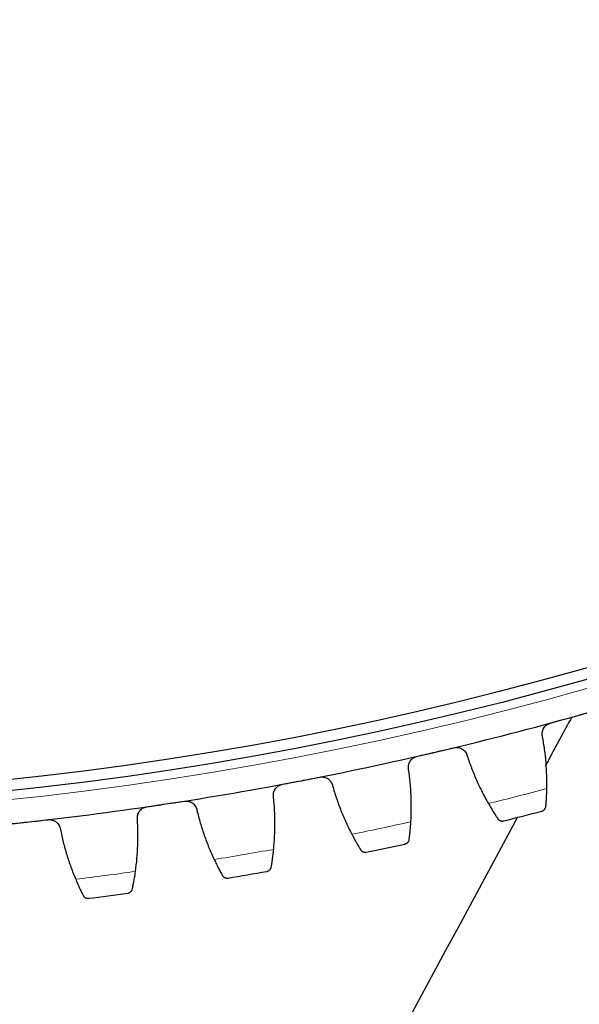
# Model space of a CAD drawing. Header units: inches. Extents: x 0 to 20790, y -12 to 14700.
# Tile 240 of 256: x 10038 to 10139, y 3033 to 3211. Entities that reach past the tile are written whole.
import ezdxf

# ---------------------------------------------------------------- set-up
doc = ezdxf.new("R2010")
doc.units = ezdxf.units.IN
doc.layers.add('1', color=7, linetype='Continuous', true_color=0xffffff)
doc.layers.add('254', color=7, linetype='Continuous', true_color=0xffffff)
doc.styles.add('latin_extended', font='simplex.shx')
doc.dimstyles.get("Standard").update_dxf_attribs({"dimtxt": 0.18, "dimasz": 0.18, "dimexe": 0.18, "dimexo": 0.0625, "dimgap": 0.09, "dimtad": 0, "dimtih": 1, "dimtoh": 1, "dimdec": 4, "dimzin": 0, "dimdsep": 46, "dimtxsty": 'Standard', "dimcen": 0.09, "dimadec": 0, "dimazin": 0, "dimtfac": 1, "dimtdec": 4, "dimtofl": 0, "dimtmove": 0, "dimatfit": 3, "dimfxl": 1, "dimtolj": 1, "dimtzin": 0, "dimarcsym": 0})

# ---------------------------------------------------------------- blocks, each defined once
blk = doc.blocks.new('_U7')
at = {"layer": '254', "color": 3, "linetype": 'Continuous', "lineweight": 13, "transparency": 16777216}
for p, q in [((10006.19, 3683), (12004.46, 3683)), ((11969.46, 3560.5), (11969.46, 3155.5)), ((10981.19, 3033), (12004.46, 3033))]:
    blk.add_line(p, q, dxfattribs=at)
at = {"layer": '254', "color": 3, "transparency": 16777216}
for points in [[(11989.87, 3560.5), (11949.04, 3560.5), (11969.46, 3683)], [(11949.04, 3155.5), (11989.87, 3155.5), (11969.46, 3033)]]:
    blk.add_solid(points, dxfattribs=at)
at = {"layer": 'Defpoints', "color": 0, "transparency": 16777216}
for p in [(9971.19, 3683), (10946.19, 3033), (11969.46, 3033)]:
    blk.add_point(p, dxfattribs=at)
at = {"layer": '254', "color": 2, "lineweight": 13, "transparency": 16777216, "insert": (11785.71, 3200.5), "char_height": 122.5, "attachment_point": 1, "rotation": 90, "style": 'latin_extended'}
blk.add_mtext('\\A1;650', dxfattribs=at)
blk = doc.blocks.new('_U13')
at = {"layer": '254', "color": 3, "linetype": 'Continuous', "lineweight": 13, "transparency": 16777216}
for p, q in [((9326.19, 3135), (9326.19, 1865)), ((10616.19, 3135), (10616.19, 1865)), ((9448.69, 1900), (10493.69, 1900))]:
    blk.add_line(p, q, dxfattribs=at)
at = {"layer": '254', "color": 3, "transparency": 16777216}
for points in [[(9448.69, 1920.42), (9448.69, 1879.58), (9326.19, 1900)], [(10493.69, 1879.58), (10493.69, 1920.42), (10616.19, 1900)]]:
    blk.add_solid(points, dxfattribs=at)
at = {"layer": 'Defpoints', "color": 0, "transparency": 16777216}
for p in [(9326.19, 3170), (10616.19, 3170), (10616.19, 1900)]:
    blk.add_point(p, dxfattribs=at)
at = {"layer": '254', "color": 2, "lineweight": 13, "transparency": 16777216, "insert": (9767.02, 2083.75), "char_height": 122.5, "attachment_point": 1, "style": 'latin_extended'}
blk.add_mtext('\\A1;1290', dxfattribs=at)
blk = doc.blocks.new('_U14')
at = {"layer": '254', "color": 3, "linetype": 'Continuous', "lineweight": 13, "transparency": 16777216}
for p, q in [((9478.19, 3103), (9478.19, 2145)), ((10464.19, 3103), (10464.19, 2145)), ((9600.69, 2180), (10341.69, 2180))]:
    blk.add_line(p, q, dxfattribs=at)
at = {"layer": '254', "color": 3, "transparency": 16777216}
for points in [[(9600.69, 2200.42), (9600.69, 2159.58), (9478.19, 2180)], [(10341.69, 2159.58), (10341.69, 2200.42), (10464.19, 2180)]]:
    blk.add_solid(points, dxfattribs=at)
at = {"layer": 'Defpoints', "color": 0, "transparency": 16777216}
for p in [(9478.19, 3138), (10464.19, 3138), (10464.19, 2180)]:
    blk.add_point(p, dxfattribs=at)
at = {"layer": '254', "color": 2, "lineweight": 13, "transparency": 16777216, "insert": (9816.6, 2363.75), "char_height": 122.5, "attachment_point": 1, "style": 'latin_extended'}
blk.add_mtext('\\A1;986', dxfattribs=at)

msp = doc.modelspace()

# ---------------------------------------------------------------- linework, layer by layer
at = {"layer": '1', "color": 110, "linetype": 'Continuous', "lineweight": 13}
msp.add_circle((9971.186, 3683), 616.6, dxfattribs=at)
at = {"layer": '1', "color": 2, "linetype": 'Continuous', "lineweight": 25}
for radius in [615, 613]:
    msp.add_circle((9971.186, 3683), radius, dxfattribs=at)
for radius, start, end in [(621, 285.477707, 287.770701), (621, 283.184713, 285.477707), (621, 280.89172, 283.184713), (621, 278.598726, 280.89172), (621, 276.305732, 278.598726), (636, 284.010285, 284.652135), (621, 274.012739, 276.305732), (636, 281.717291, 282.359142), (636, 279.424298, 280.066148), (636, 277.131304, 277.773155)]:
    msp.add_arc((9971.186, 3683), radius, start, end, dxfattribs=at)
at = {"layer": '1', "color": 110, "linetype": 'Continuous', "lineweight": 13}
for start, end in [(283.83685, 284.825571), (281.543856, 282.532577), (279.250862, 280.239584), (276.957869, 277.94659)]:
    msp.add_arc((9971.186, 3683), 632.294, start, end, dxfattribs=at)
at = {"layer": '1', "color": 2, "linetype": 'Continuous', "lineweight": 25}
for points, knots in [([(10039.346, 2715.844), (10097.504, 2823.479), (10171.444, 2960.324), (10245.385, 3097.169), (10261.167, 3126.379)], [0, 0, 0, 0, 0.7865465, 1, 1, 1, 1]), ([(10137.47, 3084.669), (10136.819, 3083.465), (10135.213, 3080.492), (10133.606, 3077.519), (10132.65, 3075.749)], [0, 0, 0, 0, 0.4049756, 1, 1, 1, 1]), ([(10132.198, 3081.16), (10132.164, 3081.284), (10132.143, 3081.41), (10132.13, 3081.601), (10132.129, 3081.665), (10132.131, 3081.761), (10132.133, 3081.793), (10132.138, 3081.858), (10132.141, 3081.89), (10132.161, 3082.05), (10132.189, 3082.175), (10132.249, 3082.359), (10132.272, 3082.419), (10132.311, 3082.509), (10132.325, 3082.539), (10132.354, 3082.597), (10132.369, 3082.626), (10132.448, 3082.768), (10132.522, 3082.874), (10132.629, 3082.999), (10132.65, 3083.023), (10132.696, 3083.071), (10132.719, 3083.095), (10132.79, 3083.163), (10132.84, 3083.207), (10132.994, 3083.328), (10133.105, 3083.399), (10133.253, 3083.475), (10133.284, 3083.489), (10133.344, 3083.516), (10133.375, 3083.529), (10133.468, 3083.565), (10133.532, 3083.586), (10133.596, 3083.604)], [0, 0, 0, 0, 0.125, 0.125, 0.1875, 0.1875, 0.21875, 0.21875, 0.25, 0.25, 0.375, 0.375, 0.4375, 0.4375, 0.46875, 0.46875, 0.5, 0.5, 0.625, 0.625, 0.65625, 0.65625, 0.6875, 0.6875, 0.75, 0.75, 0.875, 0.875, 0.90625, 0.90625, 0.9375, 0.9375, 1, 1, 1, 1]), ([(10116.177, 3079.154), (10116.242, 3079.169), (10116.372, 3079.193), (10116.569, 3079.209), (10116.701, 3079.207), (10116.8, 3079.2), (10116.834, 3079.197), (10116.899, 3079.189), (10116.932, 3079.184), (10117.094, 3079.157), (10117.221, 3079.123), (10117.374, 3079.065), (10117.404, 3079.052), (10117.449, 3079.032), (10117.464, 3079.026), (10117.494, 3079.012), (10117.568, 3078.976), (10117.696, 3078.905), (10117.802, 3078.831), (10117.904, 3078.752), (10117.954, 3078.71), (10118.096, 3078.576), (10118.181, 3078.479), (10118.293, 3078.324), (10118.328, 3078.27), (10118.377, 3078.187), (10118.392, 3078.158), (10118.422, 3078.101), (10118.436, 3078.072), (10118.503, 3077.926), (10118.546, 3077.805), (10118.576, 3077.68)], [0, 0, 0, 0, 0.0625, 0.125, 0.1875, 0.1875, 0.21875, 0.21875, 0.25, 0.25, 0.375, 0.375, 0.40625, 0.40625, 0.421875, 0.421875, 0.4375, 0.5, 0.5625, 0.5625, 0.625, 0.625, 0.75, 0.75, 0.8125, 0.8125, 0.84375, 0.84375, 0.875, 0.875, 1, 1, 1, 1]), ([(10107.989, 3075.2), (10107.961, 3075.326), (10107.945, 3075.452), (10107.94, 3075.643), (10107.941, 3075.707), (10107.947, 3075.803), (10107.95, 3075.835), (10107.957, 3075.9), (10107.962, 3075.932), (10107.988, 3076.091), (10108.021, 3076.215), (10108.088, 3076.396), (10108.114, 3076.455), (10108.156, 3076.543), (10108.171, 3076.572), (10108.203, 3076.63), (10108.219, 3076.658), (10108.304, 3076.796), (10108.382, 3076.9), (10108.493, 3077.02), (10108.516, 3077.043), (10108.563, 3077.089), (10108.588, 3077.112), (10108.662, 3077.178), (10108.713, 3077.219), (10108.872, 3077.335), (10108.986, 3077.401), (10109.137, 3077.471), (10109.168, 3077.484), (10109.23, 3077.508), (10109.261, 3077.52), (10109.355, 3077.552), (10109.419, 3077.571), (10109.484, 3077.586)], [0, 0, 0, 0, 0.125, 0.125, 0.1875, 0.1875, 0.21875, 0.21875, 0.25, 0.25, 0.375, 0.375, 0.4375, 0.4375, 0.46875, 0.46875, 0.5, 0.5, 0.625, 0.625, 0.65625, 0.65625, 0.6875, 0.6875, 0.75, 0.75, 0.875, 0.875, 0.90625, 0.90625, 0.9375, 0.9375, 1, 1, 1, 1]), ([(10091.901, 3073.836), (10091.967, 3073.849), (10092.098, 3073.867), (10092.295, 3073.876), (10092.427, 3073.868), (10092.526, 3073.857), (10092.559, 3073.853), (10092.624, 3073.843), (10092.657, 3073.837), (10092.818, 3073.803), (10092.943, 3073.764), (10093.093, 3073.699), (10093.123, 3073.686), (10093.168, 3073.664), (10093.182, 3073.657), (10093.212, 3073.642), (10093.284, 3073.603), (10093.409, 3073.526), (10093.512, 3073.448), (10093.611, 3073.366), (10093.659, 3073.322), (10093.796, 3073.182), (10093.877, 3073.082), (10093.982, 3072.922), (10094.015, 3072.867), (10094.06, 3072.782), (10094.075, 3072.753), (10094.102, 3072.695), (10094.115, 3072.665), (10094.177, 3072.517), (10094.214, 3072.394), (10094.239, 3072.267)], [0, 0, 0, 0, 0.0625, 0.125, 0.1875, 0.1875, 0.21875, 0.21875, 0.25, 0.25, 0.375, 0.375, 0.40625, 0.40625, 0.421875, 0.421875, 0.4375, 0.5, 0.5625, 0.5625, 0.625, 0.625, 0.75, 0.75, 0.8125, 0.8125, 0.84375, 0.84375, 0.875, 0.875, 1, 1, 1, 1]), ([(10083.562, 3070.213), (10083.539, 3070.34), (10083.528, 3070.467), (10083.53, 3070.658), (10083.534, 3070.722), (10083.544, 3070.818), (10083.548, 3070.85), (10083.558, 3070.914), (10083.564, 3070.946), (10083.596, 3071.103), (10083.634, 3071.226), (10083.709, 3071.404), (10083.736, 3071.463), (10083.783, 3071.549), (10083.799, 3071.577), (10083.833, 3071.633), (10083.85, 3071.661), (10083.94, 3071.795), (10084.023, 3071.896), (10084.138, 3072.011), (10084.162, 3072.034), (10084.211, 3072.078), (10084.236, 3072.1), (10084.313, 3072.163), (10084.366, 3072.202), (10084.53, 3072.311), (10084.646, 3072.373), (10084.799, 3072.436), (10084.831, 3072.448), (10084.893, 3072.47), (10084.925, 3072.481), (10085.021, 3072.509), (10085.086, 3072.525), (10085.151, 3072.538)], [0, 0, 0, 0, 0.125, 0.125, 0.1875, 0.1875, 0.21875, 0.21875, 0.25, 0.25, 0.375, 0.375, 0.4375, 0.4375, 0.46875, 0.46875, 0.5, 0.5, 0.625, 0.625, 0.65625, 0.65625, 0.6875, 0.6875, 0.75, 0.75, 0.875, 0.875, 0.90625, 0.90625, 0.9375, 0.9375, 1, 1, 1, 1]), ([(10132.805, 3068.563), (10132.813, 3068.652), (10132.821, 3068.747), (10132.838, 3068.95), (10132.855, 3069.166), (10132.872, 3069.406), (10132.882, 3069.565), (10132.884, 3069.597), (10132.889, 3069.661), (10132.891, 3069.694), (10132.897, 3069.794), (10132.901, 3069.861), (10132.913, 3070.066), (10132.921, 3070.207), (10132.935, 3070.496), (10132.942, 3070.645), (10132.951, 3070.874), (10132.953, 3070.951), (10132.958, 3071.069), (10132.959, 3071.108), (10132.961, 3071.187), (10132.963, 3071.227), (10132.969, 3071.428), (10132.972, 3071.591), (10132.976, 3071.756)], [0, 0, 0, 0, 0.125, 0.125, 0.25, 0.375, 0.375, 0.40625, 0.40625, 0.4375, 0.4375, 0.5, 0.5, 0.625, 0.625, 0.75, 0.75, 0.8125, 0.8125, 0.84375, 0.84375, 0.875, 0.875, 1, 1, 1, 1]), ([(10058.955, 3066.207), (10058.936, 3066.335), (10058.931, 3066.463), (10058.94, 3066.654), (10058.947, 3066.717), (10058.961, 3066.813), (10058.966, 3066.844), (10058.979, 3066.908), (10058.986, 3066.939), (10059.025, 3067.096), (10059.067, 3067.217), (10059.149, 3067.392), (10059.179, 3067.449), (10059.229, 3067.533), (10059.246, 3067.561), (10059.282, 3067.616), (10059.3, 3067.642), (10059.396, 3067.774), (10059.482, 3067.87), (10059.603, 3067.981), (10059.627, 3068.003), (10059.678, 3068.045), (10059.704, 3068.066), (10059.783, 3068.126), (10059.837, 3068.163), (10060.005, 3068.265), (10060.124, 3068.322), (10060.28, 3068.379), (10060.312, 3068.39), (10060.375, 3068.41), (10060.407, 3068.419), (10060.504, 3068.443), (10060.569, 3068.457), (10060.636, 3068.467)], [0, 0, 0, 0, 0.125, 0.125, 0.1875, 0.1875, 0.21875, 0.21875, 0.25, 0.25, 0.375, 0.375, 0.4375, 0.4375, 0.46875, 0.46875, 0.5, 0.5, 0.625, 0.625, 0.65625, 0.65625, 0.6875, 0.6875, 0.75, 0.75, 0.875, 0.875, 0.90625, 0.90625, 0.9375, 0.9375, 1, 1, 1, 1]), ([(10067.432, 3069.494), (10067.498, 3069.504), (10067.63, 3069.518), (10067.827, 3069.518), (10067.959, 3069.505), (10068.057, 3069.49), (10068.09, 3069.485), (10068.155, 3069.472), (10068.187, 3069.464), (10068.347, 3069.424), (10068.47, 3069.38), (10068.618, 3069.31), (10068.647, 3069.295), (10068.691, 3069.272), (10068.705, 3069.264), (10068.734, 3069.247), (10068.805, 3069.206), (10068.926, 3069.124), (10069.026, 3069.042), (10069.122, 3068.955), (10069.168, 3068.91), (10069.299, 3068.765), (10069.376, 3068.662), (10069.475, 3068.498), (10069.506, 3068.441), (10069.547, 3068.354), (10069.561, 3068.325), (10069.586, 3068.265), (10069.598, 3068.235), (10069.653, 3068.085), (10069.685, 3067.961), (10069.706, 3067.833)], [0, 0, 0, 0, 0.0625, 0.125, 0.1875, 0.1875, 0.21875, 0.21875, 0.25, 0.25, 0.375, 0.375, 0.40625, 0.40625, 0.421875, 0.421875, 0.4375, 0.5, 0.5625, 0.5625, 0.625, 0.625, 0.75, 0.75, 0.8125, 0.8125, 0.84375, 0.84375, 0.875, 0.875, 1, 1, 1, 1]), ([(10122.404, 3069.055), (10122.486, 3068.911), (10122.567, 3068.771), (10122.728, 3068.497), (10122.886, 3068.23), (10123.041, 3067.974), (10123.155, 3067.788), (10123.193, 3067.726), (10123.249, 3067.635), (10123.268, 3067.605), (10123.305, 3067.546), (10123.323, 3067.516), (10123.414, 3067.371), (10123.554, 3067.149), (10123.685, 3066.946), (10123.809, 3066.753), (10123.869, 3066.662), (10123.94, 3066.554), (10123.954, 3066.533), (10123.981, 3066.492), (10124.022, 3066.43), (10124.06, 3066.372), (10124.085, 3066.336)], [0, 0, 0, 0, 0.125, 0.125, 0.25, 0.375, 0.375, 0.4375, 0.4375, 0.46875, 0.46875, 0.5, 0.5, 0.625, 0.75, 0.75, 0.875, 0.875, 0.90625, 0.90625, 0.9375, 1, 1, 1, 1]), ([(10132.062, 3067.683), (10132.063, 3067.684), (10132.065, 3067.684), (10132.068, 3067.685), (10132.069, 3067.685), (10132.073, 3067.686), (10132.082, 3067.689), (10132.102, 3067.695), (10132.142, 3067.707), (10132.175, 3067.72), (10132.24, 3067.747), (10132.283, 3067.769), (10132.405, 3067.842), (10132.481, 3067.903), (10132.581, 3068.013), (10132.612, 3068.053), (10132.655, 3068.117), (10132.669, 3068.139), (10132.695, 3068.186), (10132.707, 3068.209), (10132.741, 3068.283), (10132.76, 3068.335), (10132.789, 3068.445), (10132.8, 3068.503), (10132.805, 3068.563)], [0, 0, 0, 0, 0.0039062, 0.0039062, 0.0078125, 0.0078125, 0.015625, 0.03125, 0.0625, 0.125, 0.125, 0.25, 0.25, 0.5, 0.5, 0.625, 0.625, 0.6875, 0.6875, 0.75, 0.75, 0.875, 0.875, 1, 1, 1, 1]), ([(10124.085, 3066.336), (10124.119, 3066.285), (10124.155, 3066.24), (10124.233, 3066.158), (10124.275, 3066.122), (10124.36, 3066.058), (10124.405, 3066.03), (10124.496, 3065.982), (10124.542, 3065.962), (10124.637, 3065.929), (10124.685, 3065.916), (10124.781, 3065.898), (10124.829, 3065.893), (10124.924, 3065.889), (10124.972, 3065.891), (10125.043, 3065.898), (10125.078, 3065.903), (10125.119, 3065.911), (10125.139, 3065.915), (10125.148, 3065.917), (10125.153, 3065.918), (10125.156, 3065.919), (10125.159, 3065.92)], [0, 0, 0, 0, 0.125, 0.125, 0.25, 0.25, 0.375, 0.375, 0.5, 0.5, 0.625, 0.625, 0.75, 0.75, 0.875, 0.875, 0.9375, 0.96875, 0.984375, 0.9921875, 0.9921875, 1, 1, 1, 1]), ([(10042.809, 3066.135), (10042.875, 3066.142), (10043.008, 3066.15), (10043.205, 3066.142), (10043.336, 3066.124), (10043.433, 3066.106), (10043.466, 3066.099), (10043.53, 3066.083), (10043.562, 3066.075), (10043.72, 3066.028), (10043.841, 3065.979), (10043.986, 3065.903), (10044.015, 3065.887), (10044.058, 3065.862), (10044.072, 3065.853), (10044.1, 3065.836), (10044.169, 3065.792), (10044.287, 3065.705), (10044.383, 3065.619), (10044.476, 3065.529), (10044.52, 3065.481), (10044.645, 3065.331), (10044.718, 3065.225), (10044.81, 3065.057), (10044.839, 3065), (10044.877, 3064.911), (10044.889, 3064.881), (10044.912, 3064.821), (10044.922, 3064.79), (10044.972, 3064.637), (10044.999, 3064.512), (10045.014, 3064.384)], [0, 0, 0, 0, 0.0625, 0.125, 0.1875, 0.1875, 0.21875, 0.21875, 0.25, 0.25, 0.375, 0.375, 0.40625, 0.40625, 0.421875, 0.421875, 0.4375, 0.5, 0.5625, 0.5625, 0.625, 0.625, 0.75, 0.75, 0.8125, 0.8125, 0.84375, 0.84375, 0.875, 0.875, 1, 1, 1, 1]), ([(10108.092, 3062.589), (10108.104, 3062.677), (10108.116, 3062.772), (10108.14, 3062.974), (10108.166, 3063.189), (10108.193, 3063.429), (10108.21, 3063.586), (10108.213, 3063.618), (10108.22, 3063.683), (10108.223, 3063.716), (10108.233, 3063.815), (10108.24, 3063.882), (10108.26, 3064.086), (10108.274, 3064.227), (10108.299, 3064.515), (10108.312, 3064.663), (10108.33, 3064.892), (10108.336, 3064.969), (10108.345, 3065.086), (10108.348, 3065.126), (10108.353, 3065.205), (10108.356, 3065.245), (10108.37, 3065.445), (10108.381, 3065.607), (10108.39, 3065.772)], [0, 0, 0, 0, 0.125, 0.125, 0.25, 0.375, 0.375, 0.40625, 0.40625, 0.4375, 0.4375, 0.5, 0.5, 0.625, 0.625, 0.75, 0.75, 0.8125, 0.8125, 0.84375, 0.84375, 0.875, 0.875, 1, 1, 1, 1]), ([(10097.719, 3063.496), (10097.796, 3063.35), (10097.871, 3063.206), (10098.02, 3062.926), (10098.168, 3062.652), (10098.312, 3062.391), (10098.419, 3062.2), (10098.454, 3062.137), (10098.507, 3062.044), (10098.524, 3062.013), (10098.559, 3061.952), (10098.576, 3061.922), (10098.661, 3061.773), (10098.792, 3061.546), (10098.914, 3061.338), (10099.031, 3061.14), (10099.087, 3061.047), (10099.154, 3060.936), (10099.167, 3060.915), (10099.193, 3060.872), (10099.231, 3060.809), (10099.267, 3060.75), (10099.29, 3060.712)], [0, 0, 0, 0, 0.125, 0.125, 0.25, 0.375, 0.375, 0.4375, 0.4375, 0.46875, 0.46875, 0.5, 0.5, 0.625, 0.75, 0.75, 0.875, 0.875, 0.90625, 0.90625, 0.9375, 1, 1, 1, 1]), ([(10107.315, 3061.74), (10107.316, 3061.74), (10107.318, 3061.74), (10107.32, 3061.741), (10107.322, 3061.741), (10107.326, 3061.742), (10107.335, 3061.744), (10107.355, 3061.749), (10107.395, 3061.76), (10107.429, 3061.771), (10107.495, 3061.796), (10107.538, 3061.816), (10107.664, 3061.884), (10107.742, 3061.942), (10107.846, 3062.048), (10107.879, 3062.087), (10107.925, 3062.149), (10107.939, 3062.171), (10107.967, 3062.216), (10107.98, 3062.239), (10108.017, 3062.312), (10108.038, 3062.363), (10108.072, 3062.471), (10108.085, 3062.529), (10108.092, 3062.589)], [0, 0, 0, 0, 0.0039062, 0.0039062, 0.0078125, 0.0078125, 0.015625, 0.03125, 0.0625, 0.125, 0.125, 0.25, 0.25, 0.5, 0.5, 0.625, 0.625, 0.6875, 0.6875, 0.75, 0.75, 0.875, 0.875, 1, 1, 1, 1]), ([(10083.16, 3057.608), (10083.175, 3057.696), (10083.191, 3057.79), (10083.224, 3057.991), (10083.258, 3058.205), (10083.294, 3058.443), (10083.317, 3058.6), (10083.322, 3058.632), (10083.331, 3058.696), (10083.336, 3058.729), (10083.35, 3058.827), (10083.36, 3058.894), (10083.388, 3059.098), (10083.407, 3059.237), (10083.444, 3059.525), (10083.463, 3059.672), (10083.49, 3059.9), (10083.499, 3059.977), (10083.513, 3060.093), (10083.517, 3060.132), (10083.526, 3060.211), (10083.53, 3060.251), (10083.552, 3060.45), (10083.569, 3060.612), (10083.586, 3060.777)], [0, 0, 0, 0, 0.125, 0.125, 0.25, 0.375, 0.375, 0.40625, 0.40625, 0.4375, 0.4375, 0.5, 0.5, 0.625, 0.625, 0.75, 0.75, 0.8125, 0.8125, 0.84375, 0.84375, 0.875, 0.875, 1, 1, 1, 1]), ([(10099.29, 3060.712), (10099.322, 3060.66), (10099.357, 3060.613), (10099.431, 3060.529), (10099.471, 3060.491), (10099.554, 3060.423), (10099.597, 3060.394), (10099.686, 3060.342), (10099.732, 3060.32), (10099.826, 3060.283), (10099.873, 3060.269), (10099.968, 3060.247), (10100.016, 3060.24), (10100.111, 3060.232), (10100.158, 3060.232), (10100.229, 3060.236), (10100.265, 3060.24), (10100.306, 3060.246), (10100.326, 3060.25), (10100.335, 3060.251), (10100.341, 3060.252), (10100.344, 3060.253), (10100.347, 3060.254)], [0, 0, 0, 0, 0.125, 0.125, 0.25, 0.25, 0.375, 0.375, 0.5, 0.5, 0.625, 0.625, 0.75, 0.75, 0.875, 0.875, 0.9375, 0.96875, 0.984375, 0.9921875, 0.9921875, 1, 1, 1, 1]), ([(10072.832, 3058.93), (10072.902, 3058.78), (10072.972, 3058.634), (10073.11, 3058.348), (10073.247, 3058.069), (10073.38, 3057.802), (10073.479, 3057.607), (10073.512, 3057.542), (10073.561, 3057.447), (10073.577, 3057.416), (10073.609, 3057.354), (10073.625, 3057.323), (10073.704, 3057.171), (10073.826, 3056.938), (10073.94, 3056.725), (10074.049, 3056.523), (10074.101, 3056.428), (10074.163, 3056.315), (10074.175, 3056.292), (10074.199, 3056.249), (10074.235, 3056.184), (10074.268, 3056.124), (10074.29, 3056.085)], [0, 0, 0, 0, 0.125, 0.125, 0.25, 0.375, 0.375, 0.4375, 0.4375, 0.46875, 0.46875, 0.5, 0.5, 0.625, 0.75, 0.75, 0.875, 0.875, 0.90625, 0.90625, 0.9375, 1, 1, 1, 1]), ([(10082.349, 3056.791), (10082.351, 3056.791), (10082.352, 3056.791), (10082.355, 3056.792), (10082.356, 3056.792), (10082.361, 3056.793), (10082.37, 3056.794), (10082.39, 3056.799), (10082.43, 3056.808), (10082.465, 3056.818), (10082.532, 3056.84), (10082.576, 3056.858), (10082.704, 3056.921), (10082.784, 3056.976), (10082.893, 3057.078), (10082.927, 3057.115), (10082.975, 3057.175), (10082.99, 3057.196), (10083.02, 3057.24), (10083.034, 3057.263), (10083.074, 3057.334), (10083.097, 3057.385), (10083.135, 3057.492), (10083.15, 3057.548), (10083.16, 3057.608)], [0, 0, 0, 0, 0.0039063, 0.0039063, 0.0078125, 0.0078125, 0.015625, 0.03125, 0.0625, 0.125, 0.125, 0.25, 0.25, 0.5, 0.5, 0.625, 0.625, 0.6875, 0.6875, 0.75, 0.75, 0.875, 0.875, 1, 1, 1, 1]), ([(10058.049, 3053.629), (10058.067, 3053.716), (10058.087, 3053.809), (10058.128, 3054.009), (10058.17, 3054.221), (10058.216, 3054.458), (10058.246, 3054.614), (10058.252, 3054.645), (10058.263, 3054.709), (10058.269, 3054.741), (10058.288, 3054.839), (10058.3, 3054.906), (10058.336, 3055.108), (10058.36, 3055.247), (10058.409, 3055.532), (10058.434, 3055.679), (10058.47, 3055.905), (10058.482, 3055.982), (10058.5, 3056.098), (10058.506, 3056.137), (10058.518, 3056.215), (10058.524, 3056.255), (10058.554, 3056.453), (10058.578, 3056.614), (10058.601, 3056.778)], [0, 0, 0, 0, 0.125, 0.125, 0.25, 0.375, 0.375, 0.40625, 0.40625, 0.4375, 0.4375, 0.5, 0.5, 0.625, 0.625, 0.75, 0.75, 0.8125, 0.8125, 0.84375, 0.84375, 0.875, 0.875, 1, 1, 1, 1]), ([(10074.29, 3056.085), (10074.319, 3056.032), (10074.352, 3055.983), (10074.424, 3055.896), (10074.462, 3055.857), (10074.542, 3055.786), (10074.584, 3055.754), (10074.671, 3055.699), (10074.716, 3055.675), (10074.808, 3055.635), (10074.855, 3055.619), (10074.949, 3055.593), (10074.996, 3055.584), (10075.091, 3055.573), (10075.138, 3055.57), (10075.21, 3055.572), (10075.245, 3055.574), (10075.286, 3055.578), (10075.307, 3055.581), (10075.316, 3055.583), (10075.322, 3055.584), (10075.324, 3055.584), (10075.327, 3055.585)], [0, 0, 0, 0, 0.125, 0.125, 0.25, 0.25, 0.375, 0.375, 0.5, 0.5, 0.625, 0.625, 0.75, 0.75, 0.875, 0.875, 0.9375, 0.96875, 0.984375, 0.9921875, 0.9921875, 1, 1, 1, 1]), ([(10047.782, 3055.363), (10047.846, 3055.21), (10047.91, 3055.062), (10048.036, 3054.77), (10048.162, 3054.486), (10048.285, 3054.214), (10048.376, 3054.015), (10048.406, 3053.949), (10048.451, 3053.852), (10048.466, 3053.82), (10048.495, 3053.757), (10048.51, 3053.725), (10048.583, 3053.57), (10048.695, 3053.332), (10048.8, 3053.116), (10048.901, 3052.909), (10048.949, 3052.812), (10049.007, 3052.696), (10049.018, 3052.674), (10049.04, 3052.629), (10049.073, 3052.563), (10049.105, 3052.501), (10049.125, 3052.462)], [0, 0, 0, 0, 0.125, 0.125, 0.25, 0.375, 0.375, 0.4375, 0.4375, 0.46875, 0.46875, 0.5, 0.5, 0.625, 0.75, 0.75, 0.875, 0.875, 0.90625, 0.90625, 0.9375, 1, 1, 1, 1]), ([(10049.125, 3052.462), (10049.152, 3052.407), (10049.183, 3052.358), (10049.251, 3052.268), (10049.287, 3052.227), (10049.365, 3052.153), (10049.405, 3052.12), (10049.49, 3052.061), (10049.534, 3052.036), (10049.624, 3051.992), (10049.67, 3051.973), (10049.763, 3051.944), (10049.81, 3051.933), (10049.905, 3051.918), (10049.952, 3051.914), (10050.023, 3051.912), (10050.059, 3051.913), (10050.1, 3051.916), (10050.121, 3051.918), (10050.13, 3051.919), (10050.135, 3051.92), (10050.138, 3051.92), (10050.141, 3051.92)], [0, 0, 0, 0, 0.125, 0.125, 0.25, 0.25, 0.375, 0.375, 0.5, 0.5, 0.625, 0.625, 0.75, 0.75, 0.875, 0.875, 0.9375, 0.96875, 0.984375, 0.9921875, 0.9921875, 1, 1, 1, 1]), ([(10057.206, 3052.844), (10057.207, 3052.845), (10057.209, 3052.845), (10057.212, 3052.845), (10057.213, 3052.845), (10057.218, 3052.846), (10057.226, 3052.847), (10057.247, 3052.851), (10057.288, 3052.858), (10057.322, 3052.867), (10057.39, 3052.886), (10057.435, 3052.903), (10057.565, 3052.961), (10057.648, 3053.012), (10057.76, 3053.109), (10057.796, 3053.145), (10057.847, 3053.204), (10057.863, 3053.224), (10057.894, 3053.267), (10057.909, 3053.289), (10057.951, 3053.359), (10057.977, 3053.408), (10058.019, 3053.513), (10058.037, 3053.569), (10058.049, 3053.629)], [0, 0, 0, 0, 0.0039062, 0.0039062, 0.0078125, 0.0078125, 0.015625, 0.03125, 0.0625, 0.125, 0.125, 0.25, 0.25, 0.5, 0.5, 0.625, 0.625, 0.6875, 0.6875, 0.75, 0.75, 0.875, 0.875, 1, 1, 1, 1])]:
    msp.add_open_spline(points, degree=3, knots=knots, dxfattribs=at)
for points in [[(10133.596, 3083.604), (10134.7, 3083.91), (10135.804, 3084.216), (10136.908, 3084.521)], [(10136.908, 3084.521), (10138.012, 3084.827), (10139.116, 3085.133), (10140.22, 3085.438)], [(10132.976, 3071.756), (10132.991, 3072.547), (10132.98, 3074.126), (10132.845, 3076.482), (10132.591, 3078.828), (10132.342, 3080.384), (10132.198, 3081.16)], [(10112.831, 3078.37), (10113.946, 3078.631), (10115.061, 3078.893), (10116.177, 3079.154)], [(10109.484, 3077.586), (10110.6, 3077.847), (10111.715, 3078.109), (10112.831, 3078.37)], [(10118.576, 3077.68), (10118.822, 3076.929), (10119.35, 3075.445), (10120.252, 3073.265), (10121.263, 3071.132), (10122.011, 3069.742), (10122.404, 3069.055)], [(10088.526, 3073.187), (10089.651, 3073.403), (10090.776, 3073.62), (10091.901, 3073.836)], [(10108.39, 3065.772), (10108.437, 3066.562), (10108.49, 3068.14), (10108.449, 3070.5), (10108.289, 3072.854), (10108.103, 3074.418), (10107.989, 3075.2)], [(10085.151, 3072.538), (10086.276, 3072.754), (10087.401, 3072.971), (10088.526, 3073.187)], [(10094.239, 3072.267), (10094.455, 3071.508), (10094.923, 3070.003), (10095.737, 3067.789), (10096.663, 3065.618), (10097.354, 3064.199), (10097.719, 3063.496)], [(10083.586, 3060.777), (10083.664, 3061.564), (10083.78, 3063.139), (10083.833, 3065.498), (10083.768, 3067.857), (10083.644, 3069.428), (10083.562, 3070.213)], [(10060.636, 3068.467), (10061.768, 3068.638), (10062.901, 3068.809), (10064.034, 3068.981)], [(10064.034, 3068.981), (10065.166, 3069.152), (10066.299, 3069.323), (10067.432, 3069.494)], [(10127.689, 3066.567), (10072.141, 2963.762), (10016.593, 2860.957), (9961.045, 2758.152)], [(10069.706, 3067.833), (10069.89, 3067.066), (10070.298, 3065.543), (10071.023, 3063.298), (10071.861, 3061.092), (10072.495, 3059.646), (10072.832, 3058.93)], [(10035.977, 3065.38), (10037.115, 3065.506), (10038.254, 3065.632), (10039.393, 3065.757)], [(10039.393, 3065.757), (10040.531, 3065.883), (10041.67, 3066.009), (10042.809, 3066.135)], [(10058.601, 3056.778), (10058.71, 3057.562), (10058.889, 3059.13), (10059.037, 3061.486), (10059.066, 3063.845), (10059.005, 3065.42), (10058.955, 3066.207)], [(10045.014, 3064.384), (10045.168, 3063.61), (10045.515, 3062.072), (10046.149, 3059.8), (10046.898, 3057.562), (10047.474, 3056.092), (10047.782, 3055.363)]]:
    msp.add_open_spline(points, degree=3, dxfattribs=at)

# ---------------------------------------------------------------- dimensions: what is measured, and where the dimension line sits
at = {"layer": '254', "color": 2, "linetype": 'Continuous', "lineweight": 13}
dim = msp.add_linear_dim(base=(11969.456, 3033), p1=(9971.186, 3683), p2=(10946.186, 3033), angle=90, dimstyle='Standard', override={"dimscale": 35, "dimtxt": 3.5, "dimasz": 3.5, "dimexe": 1, "dimexo": 1, "dimgap": 1.75, "dimtad": 1, "dimtih": 0, "dimtoh": 0, "dimdec": 2, "dimlfac": 1, "dimzin": 8, "dimdsep": 46, "dimlunit": 2, "dimtxsty": 'latin_extended', "dimsah": 1, "dimse1": 0, "dimse2": 0, "dimsd1": 0, "dimsd2": 0, "dimclrd": 3, "dimclre": 3, "dimclrt": 2, "dimtol": 0, "dimtm": -0.1, "dimtfac": 0.714286, "dimtdec": 3, "dimtofl": 1, "dimtmove": 0, "dimtzin": 8, "dimlwd": 13, "dimlwe": 13}, dxfattribs=at)
dim.commit()
dim.dimension.update_dxf_attribs({"geometry": '_U7', "text_midpoint": (11969.456, 3358), "dimtype": 160})
for base, p1, p2, picture, middle in [((10616.186, 1900), (9326.186, 3170), (10616.186, 3170), '_U13', (9971.186, 1900)), ((10464.186, 2180), (9478.186, 3138), (10464.186, 3138), '_U14', (9971.186, 2180))]:
    dim = msp.add_linear_dim(base=base, p1=p1, p2=p2, dimstyle='Standard', override={"dimscale": 35, "dimtxt": 3.5, "dimasz": 3.5, "dimexe": 1, "dimexo": 1, "dimgap": 1.75, "dimtad": 1, "dimtih": 1, "dimtoh": 0, "dimdec": 0, "dimlfac": 1, "dimzin": 8, "dimdsep": 46, "dimlunit": 2, "dimtxsty": 'latin_extended', "dimsah": 1, "dimse1": 0, "dimse2": 0, "dimsd1": 0, "dimsd2": 0, "dimclrd": 3, "dimclre": 3, "dimclrt": 2, "dimtol": 0, "dimtm": -0.1, "dimtfac": 0.714286, "dimtdec": 3, "dimtofl": 1, "dimtmove": 0, "dimtzin": 8, "dimlwd": 13, "dimlwe": 13}, dxfattribs=at)
    dim.commit()
    dim.dimension.update_dxf_attribs({"geometry": picture, "text_midpoint": middle, "dimtype": 160})

doc.saveas('drawing.dxf')
